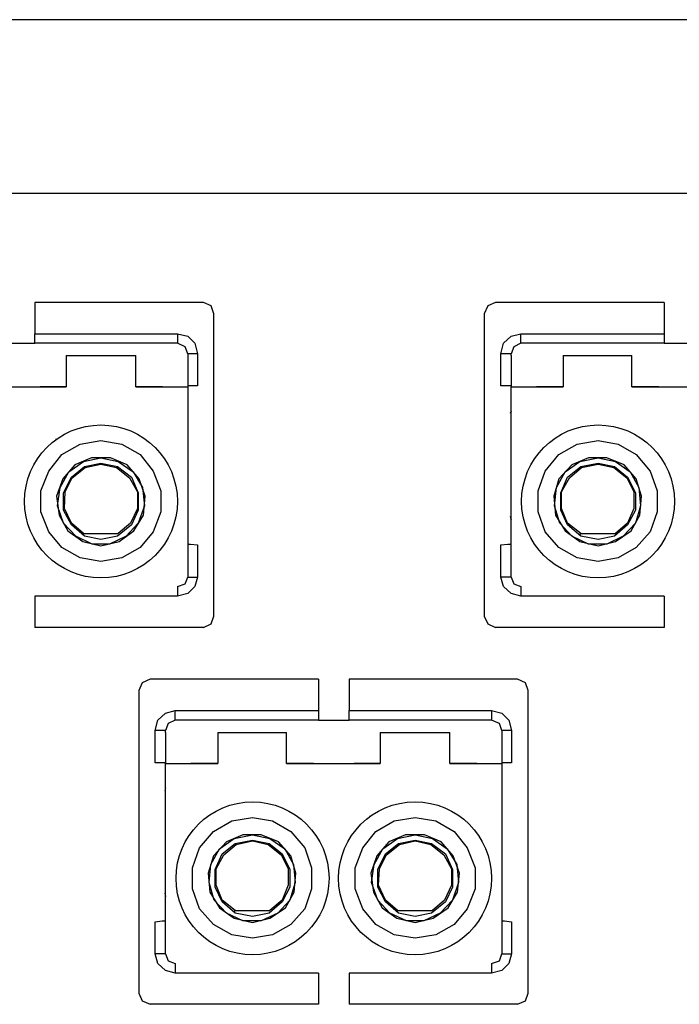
# Model space of a CAD drawing. Header units: millimetres. Extents: x 83969 to 163860, y -22594 to 4849.
# Tile 81 of 115: x 163451.25 to 163452.71, y -21346 to -21343.81. Entities that reach past the tile are written whole.
import ezdxf

# ---------------------------------------------------------------- set-up
doc = ezdxf.new("R2010")
doc.units = ezdxf.units.MM
doc.layers.get('0').update_dxf_attribs({"color": 251, "lineweight": 0})
doc.layers.add('! PT Opisy Legenda 2', color=7, linetype='Continuous')

# ---------------------------------------------------------------- blocks, each defined once
blk = doc.blocks.new('Panel QuickNet na 4 sloty_1U')
at = {"color": 0}
for p, q in [((46.67249992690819, 4.444991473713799), (2.222499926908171, 4.4430777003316)), ((34.82736640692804, 3.830283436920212), (25.03234721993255, 3.830283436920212))]:
    blk.add_line(p, q, dxfattribs=at)
blk = doc.blocks.new('FAP - 6xLC_poziom')
at = {"color": 0}
for p, q in [((9.933366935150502, 3.255783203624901), (0.1383477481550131, 3.255783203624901)), ((4.014124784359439, 2.870162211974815), (3.417692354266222, 2.870162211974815)), ((3.417692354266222, 2.870162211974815), (3.417692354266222, 2.75948402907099)), ((4.041794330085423, 2.85786463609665), (4.014124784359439, 2.870162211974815)), ((4.051017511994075, 2.830195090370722), (4.041794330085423, 2.85786463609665)), ((5.019611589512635, 2.85786463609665), (5.007314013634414, 2.830195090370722)), ((5.047281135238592, 2.870162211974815), (5.019611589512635, 2.85786463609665)), ((5.643713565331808, 2.870162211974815), (5.047281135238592, 2.870162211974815)), ((5.643713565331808, 2.870162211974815), (5.643713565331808, 2.75948402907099)), ((4.051017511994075, 1.76030598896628), (4.051017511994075, 2.830195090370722)), ((3.417692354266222, 2.75948402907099), (3.921892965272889, 2.75948402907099)), ((3.417692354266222, 2.734888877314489), (3.417692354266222, 2.75948402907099)), ((3.921892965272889, 2.75948402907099), (3.921892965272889, 2.734888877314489)), ((3.921892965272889, 2.75948402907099), (3.958785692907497, 2.750260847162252)), ((5.102620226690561, 2.750260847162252), (5.1364385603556, 2.75948402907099)), ((5.1364385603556, 2.75948402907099), (5.643713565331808, 2.75948402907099)), ((5.1364385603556, 2.734888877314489), (5.1364385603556, 2.75948402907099)), ((5.643713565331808, 2.75948402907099), (5.643713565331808, 2.734888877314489)), ((3.310088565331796, 2.725665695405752), (3.417692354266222, 2.725665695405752)), ((3.417692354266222, 2.725665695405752), (3.417692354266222, 2.734888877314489)), ((3.921892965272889, 2.725665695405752), (3.417692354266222, 2.725665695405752)), ((3.921892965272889, 2.734888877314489), (3.921892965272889, 2.725665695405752)), ((3.949562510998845, 2.713368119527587), (3.921892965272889, 2.725665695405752)), ((3.958785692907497, 2.750260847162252), (3.983380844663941, 2.725665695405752)), ((3.983380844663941, 2.725665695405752), (3.992604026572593, 2.6887729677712)), ((5.065727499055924, 2.6887729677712), (5.074950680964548, 2.725665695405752)), ((5.074950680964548, 2.725665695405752), (5.102620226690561, 2.750260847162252)), ((5.1364385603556, 2.725665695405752), (5.111843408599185, 2.713368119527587)), ((5.1364385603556, 2.725665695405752), (5.1364385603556, 2.734888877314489)), ((5.643713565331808, 2.725665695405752), (5.1364385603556, 2.725665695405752)), ((5.643713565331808, 2.734888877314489), (5.643713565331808, 2.725665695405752)), ((5.643713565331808, 2.725665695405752), (5.751317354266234, 2.725665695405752)), ((3.528370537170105, 2.682624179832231), (3.528370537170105, 2.571945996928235)), ((3.528370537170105, 2.682624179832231), (3.774322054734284, 2.682624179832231)), ((3.774322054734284, 2.571945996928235), (3.774322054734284, 2.682624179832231)), ((3.958785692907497, 2.6887729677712), (3.949562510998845, 2.713368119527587)), ((3.958785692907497, 2.6887729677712), (3.958785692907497, 2.682624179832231)), ((3.968008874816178, 2.6887729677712), (3.958785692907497, 2.6887729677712)), ((3.958785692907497, 2.682624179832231), (3.958785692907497, 2.571945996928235)), ((3.992604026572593, 2.6887729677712), (3.968008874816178, 2.6887729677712)), ((3.992604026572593, 2.6887729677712), (3.992604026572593, 2.575020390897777)), ((5.065727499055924, 2.575020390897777), (5.065727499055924, 2.6887729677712)), ((5.09032265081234, 2.6887729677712), (5.065727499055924, 2.6887729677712)), ((5.102620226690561, 2.6887729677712), (5.09032265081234, 2.6887729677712)), ((5.111843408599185, 2.713368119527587), (5.102620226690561, 2.6887729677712)), ((5.102620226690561, 2.682624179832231), (5.102620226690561, 2.6887729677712)), ((5.102620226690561, 2.682624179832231), (5.102620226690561, 2.571945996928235)), ((5.287083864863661, 2.682624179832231), (5.287083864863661, 2.571945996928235)), ((5.287083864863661, 2.682624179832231), (5.529960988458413, 2.682624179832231)), ((5.529960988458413, 2.571945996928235), (5.529960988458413, 2.682624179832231)), ((3.196335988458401, 2.571945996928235), (3.528370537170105, 2.571945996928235)), ((3.528370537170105, 2.571945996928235), (3.436138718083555, 2.571945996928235)), ((3.869628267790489, 2.571945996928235), (3.774322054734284, 2.571945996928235)), ((3.774322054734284, 2.571945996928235), (3.958785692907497, 2.571945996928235)), ((3.968008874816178, 2.575020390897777), (3.958785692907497, 2.575020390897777)), ((3.958785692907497, 2.571945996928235), (3.958785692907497, 2.498160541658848)), ((3.992604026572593, 2.575020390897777), (3.968008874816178, 2.575020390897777)), ((5.09032265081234, 2.575020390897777), (5.065727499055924, 2.575020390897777)), ((5.102620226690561, 2.575020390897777), (5.09032265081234, 2.575020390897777)), ((5.102620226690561, 2.571945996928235), (5.287083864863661, 2.571945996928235)), ((5.102620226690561, 2.498160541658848), (5.102620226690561, 2.571945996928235)), ((5.287083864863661, 2.571945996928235), (5.19177765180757, 2.571945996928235)), ((5.625267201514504, 2.571945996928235), (5.529960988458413, 2.571945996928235)), ((5.529960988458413, 2.571945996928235), (5.861995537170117, 2.571945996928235)), ((3.958785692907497, 2.498160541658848), (3.958785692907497, 2.44589584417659)), ((5.102620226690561, 2.485862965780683), (5.099545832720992, 2.476639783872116)), ((5.102620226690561, 2.44589584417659), (5.102620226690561, 2.498160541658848)), ((3.958785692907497, 2.44589584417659), (3.958785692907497, 2.421300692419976)), ((5.102620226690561, 2.421300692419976), (5.102620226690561, 2.44589584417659)), ((3.958785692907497, 2.421300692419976), (3.958785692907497, 1.910951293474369)), ((5.102620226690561, 1.910951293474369), (5.102620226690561, 2.421300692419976)), ((3.491477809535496, 2.387482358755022), (3.491477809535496, 2.384407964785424)), ((3.51299856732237, 2.332143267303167), (3.577560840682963, 2.369035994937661)), ((3.577560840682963, 2.369035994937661), (3.651346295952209, 2.381333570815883)), ((3.651346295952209, 2.381333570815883), (3.725131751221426, 2.369035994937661)), ((3.725131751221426, 2.369035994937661), (3.789694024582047, 2.332143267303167)), ((5.271711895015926, 2.332143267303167), (5.336274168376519, 2.369035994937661)), ((5.336274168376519, 2.369035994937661), (5.41005962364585, 2.381333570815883)), ((5.41005962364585, 2.381333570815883), (5.480770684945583, 2.369035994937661)), ((5.480770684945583, 2.369035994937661), (5.545332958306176, 2.332143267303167)), ((5.566853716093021, 2.384407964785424), (5.566853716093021, 2.387482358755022)), ((3.466882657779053, 2.273729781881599), (3.51299856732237, 2.332143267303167)), ((3.537593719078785, 2.270655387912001), (3.589858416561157, 2.307548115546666)), ((3.617527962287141, 2.319845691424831), (3.559114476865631, 2.295250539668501)), ((3.589858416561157, 2.307548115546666), (3.651346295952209, 2.319845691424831)), ((3.592932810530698, 2.289101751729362), (3.651346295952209, 2.301399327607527)), ((3.685164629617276, 2.319845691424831), (3.617527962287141, 2.319845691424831)), ((3.651346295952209, 2.319845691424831), (3.712834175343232, 2.307548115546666)), ((3.651346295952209, 2.301399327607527), (3.709759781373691, 2.289101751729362)), ((3.743578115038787, 2.295250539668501), (3.685164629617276, 2.319845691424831)), ((3.712834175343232, 2.307548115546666), (3.765098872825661, 2.270655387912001)), ((3.789694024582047, 2.332143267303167), (3.835809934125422, 2.273729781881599)), ((5.222521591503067, 2.273729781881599), (5.271711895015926, 2.332143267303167)), ((5.2932326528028, 2.270655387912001), (5.345497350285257, 2.307548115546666)), ((5.376241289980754, 2.319845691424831), (5.317827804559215, 2.295250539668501)), ((5.345497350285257, 2.307548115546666), (5.41005962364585, 2.319845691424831)), ((5.348571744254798, 2.289101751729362), (5.41005962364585, 2.301399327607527)), ((5.440803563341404, 2.319845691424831), (5.376241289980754, 2.319845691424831)), ((5.41005962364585, 2.319845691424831), (5.471547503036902, 2.307548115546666)), ((5.41005962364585, 2.301399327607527), (5.468473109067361, 2.289101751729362)), ((5.502291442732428, 2.295250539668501), (5.440803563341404, 2.319845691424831)), ((5.471547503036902, 2.307548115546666), (5.523812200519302, 2.270655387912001)), ((5.545332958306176, 2.332143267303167), (5.594523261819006, 2.273729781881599)), ((3.439213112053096, 2.203018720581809), (3.466882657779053, 2.273729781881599)), ((3.506849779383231, 2.215316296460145), (3.537593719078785, 2.270655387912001)), ((3.559114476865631, 2.295250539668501), (3.516072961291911, 2.246060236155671)), ((3.546816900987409, 2.252209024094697), (3.592932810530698, 2.289101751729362)), ((3.549891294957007, 2.249134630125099), (3.596007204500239, 2.286027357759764)), ((3.596007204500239, 2.286027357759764), (3.651346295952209, 2.298324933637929)), ((3.651346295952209, 2.298324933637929), (3.70668538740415, 2.286027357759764)), ((3.70668538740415, 2.286027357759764), (3.752801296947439, 2.249134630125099)), ((3.709759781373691, 2.289101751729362), (3.758950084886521, 2.252209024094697)), ((3.78661963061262, 2.246060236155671), (3.743578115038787, 2.295250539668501)), ((3.765098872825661, 2.270655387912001), (3.798917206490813, 2.215316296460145)), ((3.835809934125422, 2.273729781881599), (3.863479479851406, 2.203018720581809)), ((5.197926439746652, 2.203018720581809), (5.222521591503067, 2.273729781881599)), ((5.262488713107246, 2.215316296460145), (5.2932326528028, 2.270655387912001)), ((5.317827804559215, 2.295250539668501), (5.271711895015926, 2.246060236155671)), ((5.302455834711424, 2.252209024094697), (5.348571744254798, 2.289101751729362)), ((5.308604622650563, 2.249134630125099), (5.351646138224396, 2.286027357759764)), ((5.351646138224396, 2.286027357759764), (5.41005962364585, 2.298324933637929)), ((5.41005962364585, 2.298324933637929), (5.465398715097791, 2.286027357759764)), ((5.465398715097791, 2.286027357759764), (5.51151462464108, 2.249134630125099)), ((5.468473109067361, 2.289101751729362), (5.514589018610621, 2.252209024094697)), ((5.545332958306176, 2.246060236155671), (5.502291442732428, 2.295250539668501)), ((5.523812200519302, 2.270655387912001), (5.5545561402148, 2.215316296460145)), ((5.594523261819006, 2.273729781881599), (5.619118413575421, 2.203018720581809)), ((3.516072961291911, 2.246060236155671), (3.494552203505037, 2.184572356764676)), ((3.519147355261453, 2.196869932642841), (3.546816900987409, 2.252209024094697)), ((3.525296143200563, 2.199944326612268), (3.549891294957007, 2.249134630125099)), ((3.752801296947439, 2.249134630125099), (3.780470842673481, 2.199944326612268)), ((3.758950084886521, 2.252209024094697), (3.783545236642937, 2.196869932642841)), ((3.808140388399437, 2.184572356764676), (3.78661963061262, 2.246060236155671)), ((5.271711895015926, 2.246060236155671), (5.253265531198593, 2.184572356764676)), ((5.277860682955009, 2.196869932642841), (5.302455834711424, 2.252209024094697)), ((5.280935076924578, 2.199944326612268), (5.308604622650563, 2.249134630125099)), ((5.51151462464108, 2.249134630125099), (5.536109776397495, 2.199944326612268)), ((5.514589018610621, 2.252209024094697), (5.542258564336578, 2.196869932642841)), ((5.563779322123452, 2.184572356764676), (5.545332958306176, 2.246060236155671)), ((3.439213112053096, 2.129233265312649), (3.439213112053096, 2.203018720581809)), ((3.497626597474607, 2.150754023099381), (3.506849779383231, 2.215316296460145)), ((3.519147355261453, 2.135382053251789), (3.519147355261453, 2.196869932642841)), ((3.522221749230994, 2.141530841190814), (3.525296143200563, 2.199944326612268)), ((3.780470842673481, 2.199944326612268), (3.780470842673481, 2.141530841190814)), ((3.783545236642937, 2.196869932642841), (3.783545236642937, 2.135382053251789)), ((3.798917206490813, 2.215316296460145), (3.805065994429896, 2.150754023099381)), ((3.863479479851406, 2.203018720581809), (3.863479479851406, 2.129233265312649)), ((5.197926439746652, 2.129233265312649), (5.197926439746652, 2.203018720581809)), ((5.256339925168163, 2.150754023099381), (5.262488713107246, 2.215316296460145)), ((5.277860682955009, 2.135382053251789), (5.277860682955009, 2.196869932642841)), ((5.280935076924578, 2.141530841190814), (5.280935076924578, 2.199944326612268)), ((5.536109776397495, 2.199944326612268), (5.536109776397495, 2.141530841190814)), ((5.542258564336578, 2.196869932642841), (5.542258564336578, 2.135382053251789)), ((5.5545561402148, 2.215316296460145), (5.56070492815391, 2.150754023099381)), ((5.619118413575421, 2.203018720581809), (5.619118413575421, 2.129233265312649)), ((3.494552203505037, 2.184572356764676), (3.503775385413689, 2.116935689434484)), ((3.801991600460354, 2.116935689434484), (3.808140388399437, 2.184572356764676)), ((5.253265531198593, 2.184572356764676), (5.259414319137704, 2.116935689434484)), ((5.557630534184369, 2.116935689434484), (5.563779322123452, 2.184572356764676)), ((3.466882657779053, 2.05852220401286), (3.439213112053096, 2.129233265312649)), ((3.519147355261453, 2.089266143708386), (3.497626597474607, 2.150754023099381)), ((3.546816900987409, 2.083117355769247), (3.519147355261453, 2.135382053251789)), ((3.546816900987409, 2.089266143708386), (3.522221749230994, 2.141530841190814)), ((3.780470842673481, 2.141530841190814), (3.75587569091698, 2.089266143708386)), ((3.783545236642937, 2.135382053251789), (3.758950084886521, 2.083117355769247)), ((3.805065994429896, 2.150754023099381), (3.783545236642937, 2.089266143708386)), ((3.863479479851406, 2.129233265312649), (3.835809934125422, 2.05852220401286)), ((5.222521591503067, 2.05852220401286), (5.197926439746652, 2.129233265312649)), ((5.274786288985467, 2.089266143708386), (5.256339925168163, 2.150754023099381)), ((5.302455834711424, 2.083117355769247), (5.277860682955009, 2.135382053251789)), ((5.302455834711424, 2.089266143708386), (5.280935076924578, 2.141530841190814)), ((5.536109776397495, 2.141530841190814), (5.514589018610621, 2.089266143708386)), ((5.542258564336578, 2.135382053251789), (5.514589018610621, 2.083117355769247)), ((5.56070492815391, 2.150754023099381), (5.542258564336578, 2.089266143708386)), ((5.619118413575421, 2.129233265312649), (5.594523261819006, 2.05852220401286)), ((3.503775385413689, 2.116935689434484), (3.534519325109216, 2.061596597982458)), ((3.768173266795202, 2.061596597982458), (3.801991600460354, 2.116935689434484)), ((5.099545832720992, 2.113861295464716), (5.102620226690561, 2.101563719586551)), ((5.259414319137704, 2.116935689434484), (5.2932326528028, 2.061596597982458)), ((5.526886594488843, 2.061596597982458), (5.557630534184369, 2.116935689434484)), ((3.51299856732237, 2.00318311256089), (3.466882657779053, 2.05852220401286)), ((3.5621888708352, 2.043150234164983), (3.519147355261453, 2.089266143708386)), ((3.534519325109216, 2.061596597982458), (3.586784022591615, 2.024703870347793)), ((3.589858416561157, 2.052373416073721), (3.546816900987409, 2.089266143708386)), ((3.592932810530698, 2.043150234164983), (3.546816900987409, 2.083117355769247)), ((3.758950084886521, 2.083117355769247), (3.709759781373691, 2.043150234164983)), ((3.75587569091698, 2.089266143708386), (3.712834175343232, 2.052373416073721)), ((3.715908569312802, 2.024703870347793), (3.768173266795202, 2.061596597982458)), ((3.783545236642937, 2.089266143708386), (3.740503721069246, 2.043150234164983)), ((3.835809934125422, 2.05852220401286), (3.789694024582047, 2.00318311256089)), ((5.271711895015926, 2.00318311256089), (5.222521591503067, 2.05852220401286)), ((5.317827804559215, 2.043150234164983), (5.274786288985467, 2.089266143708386)), ((5.2932326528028, 2.061596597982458), (5.345497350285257, 2.024703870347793)), ((5.348571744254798, 2.052373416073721), (5.302455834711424, 2.089266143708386)), ((5.348571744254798, 2.043150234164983), (5.302455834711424, 2.083117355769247)), ((5.514589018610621, 2.083117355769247), (5.468473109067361, 2.043150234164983)), ((5.514589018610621, 2.089266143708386), (5.471547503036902, 2.052373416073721)), ((5.471547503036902, 2.024703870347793), (5.526886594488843, 2.061596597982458)), ((5.542258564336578, 2.089266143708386), (5.499217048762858, 2.043150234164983)), ((5.594523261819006, 2.05852220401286), (5.545332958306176, 2.00318311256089)), ((3.620602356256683, 2.015480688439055), (3.5621888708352, 2.043150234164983)), ((3.586784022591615, 2.024703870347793), (3.651346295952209, 2.00933190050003)), ((3.589858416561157, 2.052373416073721), (3.712834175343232, 2.052373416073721)), ((3.589858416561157, 2.046224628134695), (3.589858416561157, 2.052373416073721)), ((3.651346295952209, 2.030852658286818), (3.592932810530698, 2.043150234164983)), ((3.709759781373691, 2.043150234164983), (3.651346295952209, 2.030852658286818)), ((3.651346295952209, 2.00933190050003), (3.715908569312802, 2.024703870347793)), ((3.740503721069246, 2.043150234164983), (3.682090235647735, 2.015480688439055)), ((5.376241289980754, 2.015480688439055), (5.317827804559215, 2.043150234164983)), ((5.345497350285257, 2.046224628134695), (5.348571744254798, 2.052373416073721)), ((5.345497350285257, 2.024703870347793), (5.41005962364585, 2.00933190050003)), ((5.348571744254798, 2.052373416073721), (5.471547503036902, 2.052373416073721)), ((5.41005962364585, 2.030852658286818), (5.348571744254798, 2.043150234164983)), ((5.468473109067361, 2.043150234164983), (5.41005962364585, 2.030852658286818)), ((5.41005962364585, 2.00933190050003), (5.471547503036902, 2.024703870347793)), ((5.499217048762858, 2.043150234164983), (5.440803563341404, 2.015480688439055)), ((3.577560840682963, 1.966290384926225), (3.51299856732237, 2.00318311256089)), ((3.682090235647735, 2.015480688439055), (3.620602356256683, 2.015480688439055)), ((3.789694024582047, 2.00318311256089), (3.725131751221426, 1.966290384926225)), ((3.958785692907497, 2.015480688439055), (3.968008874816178, 2.015480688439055)), ((3.968008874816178, 2.015480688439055), (3.992604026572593, 2.012406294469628)), ((3.992604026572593, 2.012406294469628), (3.992604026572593, 1.898653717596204)), ((5.065727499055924, 2.012406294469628), (5.09032265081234, 2.015480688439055)), ((5.065727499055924, 1.898653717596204), (5.065727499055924, 2.012406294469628)), ((5.09032265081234, 2.015480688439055), (5.102620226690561, 2.015480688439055)), ((5.336274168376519, 1.966290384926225), (5.271711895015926, 2.00318311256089)), ((5.440803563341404, 2.015480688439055), (5.376241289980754, 2.015480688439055)), ((5.545332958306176, 2.00318311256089), (5.480770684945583, 1.966290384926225)), ((3.651346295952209, 1.95399280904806), (3.577560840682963, 1.966290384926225)), ((3.725131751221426, 1.966290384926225), (3.651346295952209, 1.95399280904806)), ((5.41005962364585, 1.95399280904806), (5.336274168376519, 1.966290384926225)), ((5.480770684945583, 1.966290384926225), (5.41005962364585, 1.95399280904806)), ((3.949562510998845, 1.874058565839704), (3.958785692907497, 1.898653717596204)), ((3.958785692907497, 1.910951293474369), (3.958785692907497, 1.898653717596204)), ((3.958785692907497, 1.898653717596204), (3.968008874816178, 1.898653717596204)), ((3.968008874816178, 1.898653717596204), (3.992604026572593, 1.898653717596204)), ((3.992604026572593, 1.898653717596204), (3.983380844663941, 1.86483538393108)), ((5.09032265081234, 1.898653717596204), (5.065727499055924, 1.898653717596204)), ((5.074950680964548, 1.86483538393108), (5.065727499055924, 1.898653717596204)), ((5.102620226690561, 1.898653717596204), (5.09032265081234, 1.898653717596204)), ((5.102620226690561, 1.898653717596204), (5.102620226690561, 1.910951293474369)), ((5.102620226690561, 1.898653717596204), (5.111843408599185, 1.874058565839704)), ((3.921892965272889, 1.86483538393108), (3.949562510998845, 1.874058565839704)), ((3.921892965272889, 1.86483538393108), (3.921892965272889, 1.855612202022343)), ((3.921892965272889, 1.855612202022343), (3.921892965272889, 1.831017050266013)), ((3.983380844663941, 1.86483538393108), (3.958785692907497, 1.840240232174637)), ((5.102620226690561, 1.840240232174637), (5.074950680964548, 1.86483538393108)), ((5.111843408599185, 1.874058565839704), (5.1364385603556, 1.86483538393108)), ((5.1364385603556, 1.86483538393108), (5.1364385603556, 1.855612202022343)), ((5.1364385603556, 1.855612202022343), (5.1364385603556, 1.831017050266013)), ((3.921892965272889, 1.831017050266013), (3.417692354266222, 1.831017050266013)), ((3.417692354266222, 1.831017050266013), (3.417692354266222, 1.720338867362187)), ((3.958785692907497, 1.840240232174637), (3.921892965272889, 1.831017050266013)), ((5.1364385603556, 1.831017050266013), (5.102620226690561, 1.840240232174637)), ((5.643713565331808, 1.831017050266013), (5.1364385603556, 1.831017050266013)), ((5.643713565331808, 1.831017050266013), (5.643713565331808, 1.720338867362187)), ((4.041794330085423, 1.732636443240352), (4.051017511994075, 1.76030598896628)), ((5.007314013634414, 1.76030598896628), (5.019611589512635, 1.732636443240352)), ((4.014124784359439, 1.720338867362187), (3.417692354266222, 1.720338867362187)), ((4.014124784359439, 1.720338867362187), (4.041794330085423, 1.732636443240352)), ((5.019611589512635, 1.732636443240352), (5.047281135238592, 1.720338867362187)), ((5.643713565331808, 1.720338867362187), (5.047281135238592, 1.720338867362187)), ((3.824906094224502, 1.536662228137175), (3.797236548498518, 1.52436465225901)), ((4.421338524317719, 1.536662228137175), (3.824906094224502, 1.536662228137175)), ((4.421338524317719, 1.536662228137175), (4.421338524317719, 1.425984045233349)), ((5.125374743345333, 1.536662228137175), (4.528942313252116, 1.536662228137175)), ((4.528942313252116, 1.536662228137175), (4.528942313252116, 1.425984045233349)), ((5.153044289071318, 1.52436465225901), (5.125374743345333, 1.536662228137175)), ((3.797236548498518, 1.52436465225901), (3.784938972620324, 1.496695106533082)), ((5.162267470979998, 1.496695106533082), (5.153044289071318, 1.52436465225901)), ((5.162267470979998, 0.4268060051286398), (5.162267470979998, 1.496695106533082)), ((3.852575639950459, 1.392165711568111), (3.880245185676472, 1.416760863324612)), ((3.880245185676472, 1.416760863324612), (3.914063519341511, 1.425984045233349)), ((3.914063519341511, 1.425984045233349), (4.421338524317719, 1.425984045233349)), ((3.914063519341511, 1.401388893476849), (3.914063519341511, 1.425984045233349)), ((3.914063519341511, 1.392165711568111), (3.914063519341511, 1.401388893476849)), ((4.421338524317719, 1.425984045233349), (4.421338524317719, 1.401388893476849)), ((4.421338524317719, 1.401388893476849), (4.421338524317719, 1.392165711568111)), ((4.528942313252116, 1.425984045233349), (5.033142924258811, 1.425984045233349)), ((4.528942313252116, 1.401388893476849), (4.528942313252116, 1.425984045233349)), ((4.528942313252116, 1.392165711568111), (4.528942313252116, 1.401388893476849)), ((5.033142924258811, 1.425984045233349), (5.033142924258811, 1.401388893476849)), ((5.033142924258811, 1.425984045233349), (5.07003565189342, 1.416760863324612)), ((5.033142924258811, 1.401388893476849), (5.033142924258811, 1.392165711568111)), ((5.07003565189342, 1.416760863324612), (5.094630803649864, 1.392165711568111)), ((3.843352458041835, 1.35527298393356), (3.852575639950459, 1.392165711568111)), ((3.889468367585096, 1.379868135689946), (3.880245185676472, 1.35527298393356)), ((3.914063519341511, 1.392165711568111), (3.889468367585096, 1.379868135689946)), ((4.421338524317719, 1.392165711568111), (3.914063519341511, 1.392165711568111)), ((4.421338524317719, 1.392165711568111), (4.528942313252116, 1.392165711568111)), ((5.033142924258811, 1.392165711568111), (4.528942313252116, 1.392165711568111)), ((5.060812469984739, 1.379868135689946), (5.033142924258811, 1.392165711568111)), ((5.07003565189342, 1.35527298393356), (5.060812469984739, 1.379868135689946)), ((5.094630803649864, 1.392165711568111), (5.103853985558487, 1.35527298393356)), ((3.843352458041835, 1.241520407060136), (3.843352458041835, 1.35527298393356)), ((3.86794760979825, 1.35527298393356), (3.843352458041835, 1.35527298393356)), ((3.880245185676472, 1.35527298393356), (3.86794760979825, 1.35527298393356)), ((3.880245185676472, 1.349124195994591), (3.880245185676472, 1.35527298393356)), ((3.880245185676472, 1.349124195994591), (3.880245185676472, 1.238446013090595)), ((4.064708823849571, 1.349124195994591), (4.064708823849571, 1.238446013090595)), ((4.064708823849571, 1.349124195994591), (4.307585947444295, 1.349124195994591)), ((4.307585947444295, 1.238446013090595), (4.307585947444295, 1.349124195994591)), ((4.639620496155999, 1.349124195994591), (4.639620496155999, 1.238446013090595)), ((4.639620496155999, 1.349124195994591), (4.885572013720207, 1.349124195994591)), ((4.885572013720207, 1.238446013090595), (4.885572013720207, 1.349124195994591)), ((5.07003565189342, 1.35527298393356), (5.07003565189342, 1.349124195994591)), ((5.079258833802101, 1.35527298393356), (5.07003565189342, 1.35527298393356)), ((5.07003565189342, 1.349124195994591), (5.07003565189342, 1.238446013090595)), ((5.103853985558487, 1.35527298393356), (5.079258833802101, 1.35527298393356)), ((5.103853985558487, 1.35527298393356), (5.103853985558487, 1.241520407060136)), ((3.86794760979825, 1.241520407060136), (3.843352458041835, 1.241520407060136)), ((3.880245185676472, 1.241520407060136), (3.86794760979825, 1.241520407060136)), ((3.880245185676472, 1.238446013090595), (4.064708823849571, 1.238446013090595)), ((3.880245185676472, 1.164660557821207), (3.880245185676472, 1.238446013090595)), ((4.064708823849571, 1.238446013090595), (3.96940261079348, 1.238446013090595)), ((4.402892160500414, 1.238446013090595), (4.307585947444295, 1.238446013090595)), ((4.307585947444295, 1.238446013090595), (4.639620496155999, 1.238446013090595)), ((4.639620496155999, 1.238446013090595), (4.547388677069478, 1.238446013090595)), ((4.980878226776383, 1.238446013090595), (4.885572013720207, 1.238446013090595)), ((4.885572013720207, 1.238446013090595), (5.07003565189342, 1.238446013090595)), ((5.079258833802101, 1.241520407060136), (5.07003565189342, 1.241520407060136)), ((5.07003565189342, 1.238446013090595), (5.07003565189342, 1.164660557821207)), ((5.103853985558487, 1.241520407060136), (5.079258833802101, 1.241520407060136)), ((3.880245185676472, 1.152362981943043), (3.877170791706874, 1.143139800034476)), ((3.880245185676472, 1.11239586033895), (3.880245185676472, 1.164660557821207)), ((5.07003565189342, 1.164660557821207), (5.07003565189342, 1.11239586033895)), ((3.880245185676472, 1.087800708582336), (3.880245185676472, 1.11239586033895)), ((3.880245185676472, 0.5774513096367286), (3.880245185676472, 1.087800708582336)), ((5.07003565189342, 1.11239586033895), (5.07003565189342, 1.087800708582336)), ((5.07003565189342, 1.087800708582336), (5.07003565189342, 0.5774513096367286)), ((4.113899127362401, 1.035536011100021), (4.187684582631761, 1.047833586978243)), ((4.187684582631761, 1.047833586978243), (4.258395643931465, 1.035536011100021)), ((4.344478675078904, 1.050907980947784), (4.344478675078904, 1.053982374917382)), ((4.60272776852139, 1.053982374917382), (4.60272776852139, 1.050907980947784)), ((4.688810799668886, 1.035536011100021), (4.762596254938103, 1.047833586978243)), ((4.762596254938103, 1.047833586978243), (4.83638171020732, 1.035536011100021)), ((4.049336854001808, 0.9986432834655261), (4.113899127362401, 1.035536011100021)), ((4.258395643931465, 1.035536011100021), (4.322957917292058, 0.9986432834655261)), ((4.624248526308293, 0.9986432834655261), (4.688810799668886, 1.035536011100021)), ((4.83638171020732, 1.035536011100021), (4.90094398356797, 0.9986432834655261)), ((4.000146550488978, 0.9402297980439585), (4.049336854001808, 0.9986432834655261)), ((4.153866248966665, 0.9863457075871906), (4.095452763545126, 0.9617505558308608)), ((4.123122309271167, 0.9740481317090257), (4.187684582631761, 0.9863457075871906)), ((4.218428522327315, 0.9863457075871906), (4.153866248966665, 0.9863457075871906)), ((4.187684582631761, 0.9863457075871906), (4.249172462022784, 0.9740481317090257)), ((4.27991640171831, 0.9617505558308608), (4.218428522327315, 0.9863457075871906)), ((4.322957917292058, 0.9986432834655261), (4.372148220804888, 0.9402297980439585)), ((4.578132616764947, 0.9402297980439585), (4.624248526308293, 0.9986432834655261)), ((4.728777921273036, 0.9863457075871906), (4.670364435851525, 0.9617505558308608)), ((4.701108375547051, 0.9740481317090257), (4.762596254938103, 0.9863457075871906)), ((4.79641458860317, 0.9863457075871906), (4.728777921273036, 0.9863457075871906)), ((4.762596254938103, 0.9863457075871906), (4.824084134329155, 0.9740481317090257)), ((4.854828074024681, 0.9617505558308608), (4.79641458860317, 0.9863457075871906)), ((4.90094398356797, 0.9986432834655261), (4.947059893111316, 0.9402297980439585)), ((4.095452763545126, 0.9617505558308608), (4.049336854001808, 0.9125602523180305)), ((4.070857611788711, 0.9371554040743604), (4.123122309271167, 0.9740481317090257)), ((4.080080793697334, 0.9187090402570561), (4.126196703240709, 0.9556017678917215)), ((4.086229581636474, 0.915634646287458), (4.129271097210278, 0.9525273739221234)), ((4.126196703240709, 0.9556017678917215), (4.187684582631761, 0.9678993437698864)), ((4.129271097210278, 0.9525273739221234), (4.187684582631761, 0.9648249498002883)), ((4.187684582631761, 0.9678993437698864), (4.246098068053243, 0.9556017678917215)), ((4.187684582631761, 0.9648249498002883), (4.243023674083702, 0.9525273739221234)), ((4.243023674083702, 0.9525273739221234), (4.289139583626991, 0.915634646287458)), ((4.246098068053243, 0.9556017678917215), (4.292213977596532, 0.9187090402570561)), ((4.249172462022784, 0.9740481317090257), (4.301437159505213, 0.9371554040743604)), ((4.322957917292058, 0.9125602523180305), (4.27991640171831, 0.9617505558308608)), ((4.670364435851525, 0.9617505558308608), (4.627322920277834, 0.9125602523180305)), ((4.648843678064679, 0.9371554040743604), (4.701108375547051, 0.9740481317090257)), ((4.658066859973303, 0.9187090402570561), (4.704182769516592, 0.9556017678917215)), ((4.661141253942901, 0.915634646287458), (4.707257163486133, 0.9525273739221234)), ((4.704182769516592, 0.9556017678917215), (4.762596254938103, 0.9678993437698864)), ((4.707257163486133, 0.9525273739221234), (4.762596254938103, 0.9648249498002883)), ((4.762596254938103, 0.9678993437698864), (4.821009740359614, 0.9556017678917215)), ((4.762596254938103, 0.9648249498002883), (4.817935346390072, 0.9525273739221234)), ((4.817935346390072, 0.9525273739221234), (4.864051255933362, 0.915634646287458)), ((4.821009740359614, 0.9556017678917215), (4.870200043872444, 0.9187090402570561)), ((4.824084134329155, 0.9740481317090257), (4.876348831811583, 0.9371554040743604)), ((4.897869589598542, 0.9125602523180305), (4.854828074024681, 0.9617505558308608)), ((3.975551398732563, 0.869518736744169), (4.000146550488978, 0.9402297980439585)), ((4.049336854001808, 0.9125602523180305), (4.030890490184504, 0.8510723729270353)), ((4.040113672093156, 0.8818163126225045), (4.070857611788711, 0.9371554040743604)), ((4.055485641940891, 0.8633699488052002), (4.080080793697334, 0.9187090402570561)), ((4.058560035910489, 0.8664443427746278), (4.086229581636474, 0.915634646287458)), ((4.289139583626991, 0.915634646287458), (4.313734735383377, 0.8664443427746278)), ((4.292213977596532, 0.9187090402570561), (4.31988352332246, 0.8633699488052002)), ((4.301437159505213, 0.9371554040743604), (4.332181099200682, 0.8818163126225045)), ((4.341404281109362, 0.8510723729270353), (4.322957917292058, 0.9125602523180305)), ((4.372148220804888, 0.9402297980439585), (4.396743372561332, 0.869518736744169)), ((4.550463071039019, 0.869518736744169), (4.578132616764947, 0.9402297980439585)), ((4.627322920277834, 0.9125602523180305), (4.605802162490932, 0.8510723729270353)), ((4.618099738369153, 0.8818163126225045), (4.648843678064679, 0.9371554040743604)), ((4.630397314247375, 0.8633699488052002), (4.658066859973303, 0.9187090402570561)), ((4.636546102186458, 0.8664443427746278), (4.661141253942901, 0.915634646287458)), ((4.864051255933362, 0.915634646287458), (4.891720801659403, 0.8664443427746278)), ((4.870200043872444, 0.9187090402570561), (4.894795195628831, 0.8633699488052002)), ((4.876348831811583, 0.9371554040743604), (4.910167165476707, 0.8818163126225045)), ((4.919390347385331, 0.8510723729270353), (4.897869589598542, 0.9125602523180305)), ((4.947059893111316, 0.9402297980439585), (4.974729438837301, 0.869518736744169)), ((4.033964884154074, 0.8172540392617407), (4.040113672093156, 0.8818163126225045)), ((4.332181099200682, 0.8818163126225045), (4.338329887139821, 0.8172540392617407)), ((4.60887655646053, 0.8172540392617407), (4.618099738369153, 0.8818163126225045)), ((4.910167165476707, 0.8818163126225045), (4.91631595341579, 0.8172540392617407)), ((3.975551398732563, 0.7957332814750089), (3.975551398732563, 0.869518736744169)), ((4.030890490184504, 0.8510723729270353), (4.037039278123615, 0.783435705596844)), ((4.055485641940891, 0.8018820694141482), (4.055485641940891, 0.8633699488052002)), ((4.058560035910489, 0.8080308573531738), (4.058560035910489, 0.8664443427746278)), ((4.313734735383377, 0.8664443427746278), (4.313734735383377, 0.8080308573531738)), ((4.31988352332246, 0.8633699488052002), (4.31988352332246, 0.8018820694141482)), ((4.33525549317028, 0.783435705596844), (4.341404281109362, 0.8510723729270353)), ((4.396743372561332, 0.869518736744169), (4.396743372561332, 0.7957332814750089)), ((4.550463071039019, 0.7957332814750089), (4.550463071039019, 0.869518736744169)), ((4.605802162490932, 0.8510723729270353), (4.615025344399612, 0.783435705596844)), ((4.630397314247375, 0.8018820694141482), (4.630397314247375, 0.8633699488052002)), ((4.633471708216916, 0.8080308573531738), (4.636546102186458, 0.8664443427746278)), ((4.891720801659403, 0.8664443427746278), (4.891720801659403, 0.8080308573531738)), ((4.894795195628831, 0.8633699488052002), (4.894795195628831, 0.8018820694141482)), ((4.913241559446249, 0.783435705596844), (4.919390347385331, 0.8510723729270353)), ((4.974729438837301, 0.869518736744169), (4.974729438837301, 0.7957332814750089)), ((4.052411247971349, 0.7557661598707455), (4.033964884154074, 0.8172540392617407)), ((4.080080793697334, 0.7496173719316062), (4.055485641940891, 0.8018820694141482)), ((4.080080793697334, 0.7557661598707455), (4.058560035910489, 0.8080308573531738)), ((4.313734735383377, 0.8080308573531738), (4.292213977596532, 0.7557661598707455)), ((4.31988352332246, 0.8018820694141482), (4.292213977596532, 0.7496173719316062)), ((4.338329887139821, 0.8172540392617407), (4.31988352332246, 0.7557661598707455)), ((4.630397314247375, 0.7557661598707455), (4.60887655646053, 0.8172540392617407)), ((4.658066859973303, 0.7496173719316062), (4.630397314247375, 0.8018820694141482)), ((4.658066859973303, 0.7557661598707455), (4.633471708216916, 0.8080308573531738)), ((4.891720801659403, 0.8080308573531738), (4.867125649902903, 0.7557661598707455)), ((4.894795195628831, 0.8018820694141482), (4.870200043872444, 0.7496173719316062)), ((4.91631595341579, 0.8172540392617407), (4.894795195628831, 0.7557661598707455)), ((3.877170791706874, 0.7803613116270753), (3.880245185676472, 0.7680637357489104)), ((4.000146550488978, 0.7250222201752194), (3.975551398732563, 0.7957332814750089)), ((4.037039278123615, 0.783435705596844), (4.070857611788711, 0.7280966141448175)), ((4.304511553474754, 0.7280966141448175), (4.33525549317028, 0.783435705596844)), ((4.396743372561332, 0.7957332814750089), (4.372148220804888, 0.7250222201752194)), ((4.578132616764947, 0.7250222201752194), (4.550463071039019, 0.7957332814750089)), ((4.615025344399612, 0.783435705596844), (4.645769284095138, 0.7280966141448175)), ((4.879423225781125, 0.7280966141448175), (4.913241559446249, 0.783435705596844)), ((4.974729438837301, 0.7957332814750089), (4.947059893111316, 0.7250222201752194)), ((4.095452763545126, 0.7096502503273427), (4.052411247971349, 0.7557661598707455)), ((4.126196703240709, 0.7188734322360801), (4.080080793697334, 0.7557661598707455)), ((4.126196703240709, 0.7096502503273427), (4.080080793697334, 0.7496173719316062)), ((4.292213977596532, 0.7496173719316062), (4.246098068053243, 0.7096502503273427)), ((4.292213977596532, 0.7557661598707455), (4.249172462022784, 0.7188734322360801)), ((4.31988352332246, 0.7557661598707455), (4.276842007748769, 0.7096502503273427)), ((4.673438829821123, 0.7096502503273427), (4.630397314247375, 0.7557661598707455)), ((4.701108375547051, 0.7188734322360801), (4.658066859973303, 0.7557661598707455)), ((4.704182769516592, 0.7096502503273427), (4.658066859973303, 0.7496173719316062)), ((4.870200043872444, 0.7496173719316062), (4.821009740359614, 0.7096502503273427)), ((4.867125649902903, 0.7557661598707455), (4.824084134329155, 0.7188734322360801)), ((4.894795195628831, 0.7557661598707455), (4.85175368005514, 0.7096502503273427)), ((4.049336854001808, 0.6696831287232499), (4.000146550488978, 0.7250222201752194)), ((4.070857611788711, 0.7280966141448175), (4.123122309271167, 0.6912038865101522)), ((4.153866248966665, 0.6819807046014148), (4.095452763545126, 0.7096502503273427)), ((4.123122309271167, 0.7127246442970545), (4.126196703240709, 0.7188734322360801)), ((4.126196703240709, 0.7188734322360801), (4.249172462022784, 0.7188734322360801)), ((4.187684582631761, 0.6973526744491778), (4.126196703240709, 0.7096502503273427)), ((4.246098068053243, 0.7096502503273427), (4.187684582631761, 0.6973526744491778)), ((4.276842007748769, 0.7096502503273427), (4.218428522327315, 0.6819807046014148)), ((4.249172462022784, 0.6912038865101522), (4.304511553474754, 0.7280966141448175)), ((4.372148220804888, 0.7250222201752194), (4.322957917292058, 0.6696831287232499)), ((4.624248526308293, 0.6696831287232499), (4.578132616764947, 0.7250222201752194)), ((4.645769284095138, 0.7280966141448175), (4.69803398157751, 0.6912038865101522)), ((4.731852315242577, 0.6819807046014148), (4.673438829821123, 0.7096502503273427)), ((4.701108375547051, 0.7188734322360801), (4.824084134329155, 0.7188734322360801)), ((4.701108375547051, 0.7127246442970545), (4.701108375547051, 0.7188734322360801)), ((4.762596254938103, 0.6973526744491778), (4.704182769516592, 0.7096502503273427)), ((4.821009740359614, 0.7096502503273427), (4.762596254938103, 0.6973526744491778)), ((4.85175368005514, 0.7096502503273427), (4.793340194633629, 0.6819807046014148)), ((4.827158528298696, 0.6912038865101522), (4.879423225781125, 0.7280966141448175)), ((4.947059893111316, 0.7250222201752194), (4.90094398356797, 0.6696831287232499)), ((3.843352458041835, 0.6789063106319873), (3.86794760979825, 0.6819807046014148)), ((3.843352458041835, 0.5651537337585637), (3.843352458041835, 0.6789063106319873)), ((3.86794760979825, 0.6819807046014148), (3.880245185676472, 0.6819807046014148)), ((4.113899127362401, 0.6327904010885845), (4.049336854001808, 0.6696831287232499)), ((4.123122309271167, 0.6912038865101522), (4.187684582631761, 0.6758319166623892)), ((4.218428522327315, 0.6819807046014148), (4.153866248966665, 0.6819807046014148)), ((4.187684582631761, 0.6758319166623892), (4.249172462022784, 0.6912038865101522)), ((4.322957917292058, 0.6696831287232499), (4.258395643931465, 0.6327904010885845)), ((4.688810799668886, 0.6327904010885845), (4.624248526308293, 0.6696831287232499)), ((4.69803398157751, 0.6912038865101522), (4.762596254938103, 0.6758319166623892)), ((4.793340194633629, 0.6819807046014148), (4.731852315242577, 0.6819807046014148)), ((4.762596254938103, 0.6758319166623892), (4.827158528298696, 0.6912038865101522)), ((4.90094398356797, 0.6696831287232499), (4.83638171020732, 0.6327904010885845)), ((5.07003565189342, 0.6819807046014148), (5.079258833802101, 0.6819807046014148)), ((5.079258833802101, 0.6819807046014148), (5.103853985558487, 0.6789063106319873)), ((5.103853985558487, 0.6789063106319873), (5.103853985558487, 0.5651537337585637)), ((4.187684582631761, 0.6204928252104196), (4.113899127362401, 0.6327904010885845)), ((4.258395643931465, 0.6327904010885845), (4.187684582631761, 0.6204928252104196)), ((4.762596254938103, 0.6204928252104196), (4.688810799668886, 0.6327904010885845)), ((4.83638171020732, 0.6327904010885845), (4.762596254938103, 0.6204928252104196)), ((3.86794760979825, 0.5651537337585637), (3.843352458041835, 0.5651537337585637)), ((3.852575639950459, 0.5313354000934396), (3.843352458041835, 0.5651537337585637)), ((3.880245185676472, 0.5651537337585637), (3.86794760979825, 0.5651537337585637)), ((3.880245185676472, 0.5651537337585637), (3.880245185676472, 0.5774513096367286)), ((3.880245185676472, 0.5651537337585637), (3.889468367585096, 0.5405585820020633)), ((5.060812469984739, 0.5405585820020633), (5.07003565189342, 0.5651537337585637)), ((5.07003565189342, 0.5774513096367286), (5.07003565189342, 0.5651537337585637)), ((5.07003565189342, 0.5651537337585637), (5.079258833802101, 0.5651537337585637)), ((5.079258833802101, 0.5651537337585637), (5.103853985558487, 0.5651537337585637)), ((5.103853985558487, 0.5651537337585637), (5.094630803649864, 0.5313354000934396)), ((3.880245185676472, 0.506740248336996), (3.852575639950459, 0.5313354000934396)), ((3.889468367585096, 0.5405585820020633), (3.914063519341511, 0.5313354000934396)), ((3.914063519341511, 0.5313354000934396), (3.914063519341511, 0.5221122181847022)), ((5.033142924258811, 0.5313354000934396), (5.060812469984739, 0.5405585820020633)), ((5.033142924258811, 0.5313354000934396), (5.033142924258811, 0.5221122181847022)), ((5.094630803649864, 0.5313354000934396), (5.07003565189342, 0.506740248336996)), ((3.914063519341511, 0.4975170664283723), (3.880245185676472, 0.506740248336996)), ((3.914063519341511, 0.5221122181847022), (3.914063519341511, 0.4975170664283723)), ((4.421338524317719, 0.4975170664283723), (3.914063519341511, 0.4975170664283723)), ((4.421338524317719, 0.4975170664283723), (4.421338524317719, 0.3868388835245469)), ((5.033142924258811, 0.4975170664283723), (4.528942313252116, 0.4975170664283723)), ((4.528942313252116, 0.4975170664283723), (4.528942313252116, 0.3868388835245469)), ((5.033142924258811, 0.5221122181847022), (5.033142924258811, 0.4975170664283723)), ((5.07003565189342, 0.506740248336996), (5.033142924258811, 0.4975170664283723)), ((3.784938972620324, 0.4268060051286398), (3.797236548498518, 0.3991364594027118)), ((5.153044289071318, 0.3991364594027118), (5.162267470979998, 0.4268060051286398)), ((3.797236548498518, 0.3991364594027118), (3.824906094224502, 0.3868388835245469)), ((4.421338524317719, 0.3868388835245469), (3.824906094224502, 0.3868388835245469)), ((5.125374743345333, 0.3868388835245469), (4.528942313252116, 0.3868388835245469)), ((5.125374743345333, 0.3868388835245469), (5.153044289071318, 0.3991364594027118))]:
    blk.add_line(p, q, dxfattribs=at)
for points in [[(5.007314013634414, 2.830195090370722), (5.007314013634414, 1.76030598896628)], [(3.784938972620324, 1.496695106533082), (3.784938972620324, 0.4268060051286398)]]:
    blk.add_lwpolyline(points, dxfattribs=at)
for centre in [(3.651346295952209, 2.166125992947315), (5.41005962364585, 2.166125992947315), (4.187684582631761, 0.8326260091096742), (4.762596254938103, 0.8326260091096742)]:
    blk.add_circle(centre, 0.270546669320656, dxfattribs=at)

msp = doc.modelspace()

# ---------------------------------------------------------------- block references
at = {"layer": '! PT Opisy Legenda 2', "xscale": 0.6288110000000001, "yscale": 0.6288110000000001, "zscale": 0.6288110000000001}
for name, p in [('Panel QuickNet na 4 sloty_1U', (163433.5296105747, -21346.60113977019)), ('FAP - 6xLC_poziom', (163449.1321489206, -21346.23993596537))]:
    msp.add_blockref(name, p, dxfattribs=at)

doc.saveas('drawing.dxf')
